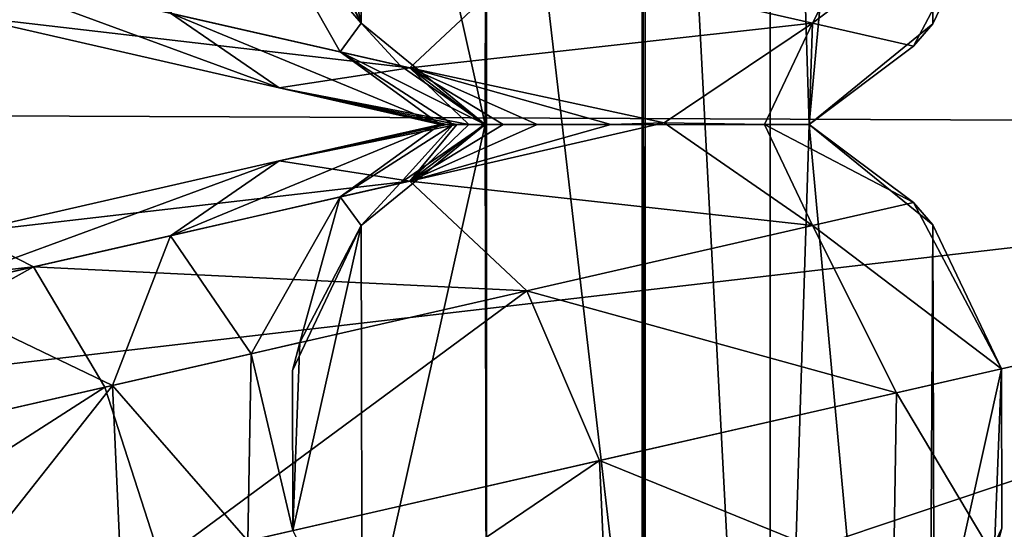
# Model space of a CAD drawing. Header units: millimetres. Extents: x 3 to 496, y 3 to 509.
# Tile 146 of 256: x 238.04 to 243.47, y 253.38 to 256.18. Entities that reach past the tile are written whole.
import ezdxf

# ---------------------------------------------------------------- set-up
doc = ezdxf.new("R2010")
doc.units = ezdxf.units.MM
doc.header["$LTSCALE"] = 25.4
doc.layers.get('0').update_dxf_attribs({"true_color": 0xff5454})

# ---------------------------------------------------------------- blocks, each defined once
blk = doc.blocks.new('FORM-M-9673.STL#1')
at = {"color": 0}
mesh = blk.add_polyface(dxfattribs=at)
corners = [(249.3426, 255.6085, 2.1311), (246.4547, 284.3975, 4.5431), (243.0803, 283.5795, 4.5183)]
mesh.append_faces([[corners[k] for k in face] for face in [(0, 1, 2)]], dxfattribs={"color": 0})
mesh = blk.add_polyface(dxfattribs=at)
corners = [(249.3426, 255.6085, 2.1311), (243.0803, 283.5795, 4.5183), (239.715, 282.8254, 4.4765)]
mesh.append_faces([[corners[k] for k in face] for face in [(0, 1, 2)]], dxfattribs={"color": 0})
mesh = blk.add_polyface(dxfattribs=at)
corners = [(249.3426, 255.6085, 2.1311), (239.715, 282.8254, 4.4765), (236.9986, 281.241, 4.4014)]
mesh.append_faces([[corners[k] for k in face] for face in [(0, 1, 2)]], dxfattribs={"color": 0})
mesh = blk.add_polyface(dxfattribs=at)
corners = [(249.3426, 255.6085, 2.1311), (236.9986, 281.241, 4.4014), (234.2496, 280.2934, 4.5431)]
mesh.append_faces([[corners[k] for k in face] for face in [(0, 1, 2)]], dxfattribs={"color": 0})
mesh = blk.add_polyface(dxfattribs=at)
corners = [(249.3426, 255.6085, 2.1311), (234.2496, 280.2934, 4.5431), (231.5643, 278.0924, 4.5183)]
mesh.append_faces([[corners[k] for k in face] for face in [(0, 1, 2)]], dxfattribs={"color": 0})
mesh = blk.add_polyface(dxfattribs=at)
corners = [(249.3426, 255.6085, 2.1311), (231.5643, 278.0924, 4.5183), (228.8594, 275.9528, 4.4765)]
mesh.append_faces([[corners[k] for k in face] for face in [(0, 1, 2)]], dxfattribs={"color": 0})
mesh = blk.add_polyface(dxfattribs=at)
corners = [(249.3426, 255.6085, 2.1311), (228.8594, 275.9528, 4.4765), (225.953, 274.261, 4.605)]
mesh.append_faces([[corners[k] for k in face] for face in [(0, 1, 2)]], dxfattribs={"color": 0})
mesh = blk.add_polyface(dxfattribs=at)
corners = [(249.3426, 255.6085, 2.1311), (225.953, 274.261, 4.605), (225.0339, 271.3002, 4.5431)]
mesh.append_faces([[corners[k] for k in face] for face in [(0, 1, 2)]], dxfattribs={"color": 0})
mesh = blk.add_polyface(dxfattribs=at)
corners = [(249.3426, 255.6085, 2.1311), (225.0339, 271.3002, 4.5431), (223.5694, 268.1521, 4.5183)]
mesh.append_faces([[corners[k] for k in face] for face in [(0, 1, 2)]], dxfattribs={"color": 0})
mesh = blk.add_polyface(dxfattribs=at)
corners = [(249.3426, 255.6085, 2.1311), (223.5694, 268.1521, 4.5183), (222.0608, 265.0508, 4.4765)]
mesh.append_faces([[corners[k] for k in face] for face in [(0, 1, 2)]], dxfattribs={"color": 0})
mesh = blk.add_polyface(dxfattribs=at)
corners = [(243.4488, 256.9537, 20.7302), (243.0791, 258.6248, 20.7302), (243.0709, 256.1621, 20.7302), (243.4517, 257.8308, 20.7302), (255.2364, 256.9537, 20.7302), (255.6061, 258.6248, 20.7302), (255.2334, 257.8308, 20.7302), (255.6143, 256.1621, 20.7302), (241.4724, 259.3986, 20.7302), (241.1046, 261.0783, 20.7302), (241.0988, 260.1969, 20.7302), (241.4888, 261.8716, 20.7302), (241.4888, 249.3453, 20.7302), (242.1768, 248.7942, 20.7302), (242.1768, 262.4227, 20.7302), (242.3906, 255.6085, 20.7302), (243.0348, 248.5924, 20.7302), (243.0709, 255.0548, 20.7302), (243.0791, 252.5921, 20.7302), (243.8963, 248.779, 20.7302), (243.9322, 252.3884, 20.7302), (243.906, 247.8976, 20.7302), (244.2937, 247.106, 20.7302), (244.6162, 251.8393, 20.7302), (244.9841, 246.5579, 20.7302), (244.9994, 251.0503, 20.7302), (245.0081, 250.1732, 20.7302), (245.843, 246.3599, 20.7302), (245.8651, 250.3598, 20.7302), (246.7036, 246.5503, 20.7302), (246.7196, 250.1618, 20.7302), (247.3988, 247.0922, 20.7302), (247.4072, 249.6172, 20.7302), (247.79, 246.3024, 20.7302), (247.7956, 248.8308, 20.7302), (248.4828, 245.7574, 20.7302), (248.4868, 249.3708, 20.7302), (249.3426, 245.5631, 20.7302), (249.3426, 249.5631, 20.7302), (250.2024, 245.7574, 20.7302), (250.1984, 249.3708, 20.7302), (250.8896, 248.8308, 20.7302), (250.8952, 246.3024, 20.7302), (251.278, 249.6172, 20.7302), (251.2864, 247.0922, 20.7302), (251.9656, 250.1618, 20.7302), (251.9816, 246.5503, 20.7302), (252.8201, 250.3598, 20.7302), (252.8422, 246.3599, 20.7302), (253.6771, 250.1732, 20.7302), (253.7011, 246.5579, 20.7302), (253.6858, 251.0503, 20.7302), (254.069, 251.8393, 20.7302), (254.3914, 247.106, 20.7302), (254.753, 252.3884, 20.7302), (254.7792, 247.8976, 20.7302), (254.7889, 248.779, 20.7302), (255.6061, 252.5921, 20.7302), (255.6504, 248.5924, 20.7302), (255.6143, 255.0548, 20.7302), (256.2946, 255.6085, 20.7302), (256.5084, 248.7942, 20.7302), (255.2364, 254.2633, 20.7302), (255.2334, 253.3861, 20.7302), (243.4488, 254.2633, 20.7302), (243.4517, 253.3861, 20.7302), (239.5491, 253.3732, 20.7302), (239.9243, 255.0513, 20.7302), (239.5472, 254.2546, 20.7302), (239.9298, 252.5782, 20.7302), (240.6073, 255.6085, 20.7302), (240.6153, 252.024, 20.7302), (241.1046, 250.1386, 20.7302), (241.4724, 251.8184, 20.7302), (241.0988, 251.0201, 20.7302), (239.9243, 256.1656, 20.7302), (239.5491, 257.8438, 20.7302), (239.5472, 256.9623, 20.7302), (239.9298, 258.6388, 20.7302), (240.6153, 259.1929, 20.7302), (243.0348, 262.6246, 20.7302), (243.8963, 262.438, 20.7302), (243.9322, 258.8285, 20.7302), (243.906, 263.3193, 20.7302), (244.2937, 264.111, 20.7302), (244.6162, 259.3777, 20.7302), (244.9841, 264.659, 20.7302), (244.9994, 260.1667, 20.7302), (245.0081, 261.0438, 20.7302), (245.843, 264.8571, 20.7302), (245.8651, 260.8571, 20.7302), (246.7036, 264.6666, 20.7302), (246.7196, 261.0551, 20.7302), (247.3988, 264.1247, 20.7302), (247.4072, 261.5997, 20.7302), (247.79, 264.9146, 20.7302), (247.7956, 262.3862, 20.7302), (248.4828, 265.4596, 20.7302), (248.4868, 261.8461, 20.7302), (249.3426, 265.6538, 20.7302), (249.3426, 261.6538, 20.7302), (250.1984, 261.8461, 20.7302), (250.2024, 265.4596, 20.7302), (250.8896, 262.3862, 20.7302), (250.8952, 264.9146, 20.7302), (251.278, 261.5997, 20.7302), (251.2864, 264.1247, 20.7302), (251.9656, 261.0551, 20.7302), (251.9816, 264.6666, 20.7302), (252.8201, 260.8571, 20.7302), (252.8422, 264.8571, 20.7302), (253.6771, 261.0438, 20.7302), (253.7011, 264.659, 20.7302), (253.6858, 260.1667, 20.7302), (254.069, 259.3777, 20.7302), (254.3914, 264.111, 20.7302), (254.753, 258.8285, 20.7302), (254.7792, 263.3193, 20.7302), (254.7889, 262.438, 20.7302), (255.6504, 262.6246, 20.7302), (256.5084, 262.4227, 20.7302), (257.1964, 249.3453, 20.7302), (257.1964, 261.8716, 20.7302), (257.2128, 251.8184, 20.7302), (257.5805, 250.1386, 20.7302), (257.5864, 251.0201, 20.7302), (258.0699, 252.024, 20.7302), (257.2128, 259.3986, 20.7302), (258.0699, 259.1929, 20.7302), (258.0778, 255.6085, 20.7302), (258.7554, 252.5782, 20.7302), (258.7609, 255.0513, 20.7302), (259.1361, 253.3732, 20.7302), (259.138, 254.2546, 20.7302), (258.7554, 258.6388, 20.7302), (258.7609, 256.1656, 20.7302), (259.1361, 257.8438, 20.7302), (259.138, 256.9623, 20.7302), (257.5805, 261.0783, 20.7302), (257.5864, 260.1969, 20.7302)]
mesh.append_faces([[corners[k] for k in face] for face in [(1, 0, 3), (4, 5, 6), (8, 9, 10), (57, 62, 63), (64, 18, 65), (66, 67, 68), (72, 73, 74), (75, 76, 77), (123, 124, 125), (131, 132, 133), (136, 135, 137), (138, 127, 139)]], dxfattribs={"vtx0": -1, "color": 0})
mesh.append_faces([[corners[k] for k in face] for face in [(0, 1, 2), (9, 8, 11), (11, 13, 14), (15, 16, 17), (18, 19, 20), (20, 22, 23), (23, 24, 25), (25, 24, 26), (26, 27, 28), (28, 29, 30), (30, 31, 32), (32, 33, 34), (34, 35, 36), (36, 37, 38), (38, 39, 40), (40, 39, 41), (41, 42, 43), (43, 44, 45), (45, 46, 47), (47, 48, 49), (49, 50, 51), (51, 50, 52), (52, 53, 54), (54, 56, 57), (59, 58, 60), (62, 57, 59), (67, 69, 70), (76, 75, 78), (78, 70, 79), (79, 73, 8), (80, 1, 81), (81, 82, 83), (83, 82, 84), (84, 85, 86), (86, 88, 89), (89, 90, 91), (91, 92, 93), (93, 94, 95), (95, 96, 97), (97, 98, 99), (99, 101, 102), (102, 103, 104), (104, 105, 106), (106, 107, 108), (108, 109, 110), (110, 111, 112), (112, 114, 115), (115, 116, 117), (117, 116, 118), (118, 5, 119), (119, 60, 120), (120, 121, 122), (126, 127, 123), (127, 126, 128), (129, 130, 131), (134, 135, 136), (122, 127, 138)]], dxfattribs={"vtx0": -1, "vtx1": -1, "color": 0})
mesh.append_faces([[corners[k] for k in face] for face in [(11, 8, 12), (14, 13, 15), (17, 16, 18), (57, 58, 59), (73, 12, 8), (79, 70, 71), (80, 2, 1), (119, 5, 7), (120, 60, 61), (122, 121, 123), (128, 126, 129), (127, 122, 123)]], dxfattribs={"vtx0": -1, "vtx1": -1, "vtx2": -1, "color": 0})
mesh.append_faces([[corners[k] for k in face] for face in [(5, 4, 7), (11, 12, 13), (15, 13, 16), (18, 16, 19), (20, 19, 21), (20, 21, 22), (23, 22, 24), (26, 24, 27), (28, 27, 29), (30, 29, 31), (32, 31, 33), (34, 33, 35), (36, 35, 37), (38, 37, 39), (41, 39, 42), (43, 42, 44), (45, 44, 46), (47, 46, 48), (49, 48, 50), (52, 50, 53), (54, 53, 55), (54, 55, 56), (57, 56, 58), (60, 58, 61), (18, 64, 17), (67, 66, 69), (70, 69, 71), (73, 72, 12), (78, 75, 70), (79, 71, 73), (15, 80, 14), (80, 15, 2), (81, 1, 82), (84, 82, 85), (86, 85, 87), (86, 87, 88), (89, 88, 90), (91, 90, 92), (93, 92, 94), (95, 94, 96), (97, 96, 98), (99, 98, 100), (99, 100, 101), (102, 101, 103), (104, 103, 105), (106, 105, 107), (108, 107, 109), (110, 109, 111), (112, 111, 113), (112, 113, 114), (115, 114, 116), (118, 116, 5), (119, 7, 60), (120, 61, 121), (123, 121, 124), (129, 126, 130), (131, 130, 132), (129, 134, 128), (134, 129, 135)]], dxfattribs={"vtx0": -1, "vtx2": -1, "color": 0})
mesh = blk.add_polyface(dxfattribs=at)
corners = [(249.3426, 255.6085, 2.1311), (222.0608, 265.0508, 4.4765), (220.1763, 262.2655, 4.605)]
mesh.append_faces([[corners[k] for k in face] for face in [(0, 1, 2)]], dxfattribs={"color": 0})
mesh = blk.add_polyface(dxfattribs=at)
corners = [(249.3426, 255.6085, 2.1311), (220.1763, 262.2655, 4.605), (220.6328, 259.1991, 4.5431)]
mesh.append_faces([[corners[k] for k in face] for face in [(0, 1, 2)]], dxfattribs={"color": 0})
mesh = blk.add_polyface(dxfattribs=at)
corners = [(249.3426, 255.6085, 2.1311), (220.6328, 259.1991, 4.5431), (220.6793, 255.7273, 4.5183)]
mesh.append_faces([[corners[k] for k in face] for face in [(0, 1, 2)]], dxfattribs={"color": 0})
mesh = blk.add_polyface(dxfattribs=at)
corners = [(240.8374, 256.524, 5.7682), (242.8713, 257.0855, 7.912), (242.4097, 256.1652, 8.0199), (241.2364, 257.4586, 5.5708)]
mesh.append_faces([[corners[k] for k in face] for face in [(0, 1, 2), (1, 0, 3)]], dxfattribs={"vtx0": -1, "color": 0})
mesh = blk.add_polyface(dxfattribs=at)
corners = [(242.4097, 256.1652, 8.0199), (243.4488, 256.9537, 10.7302), (242.9651, 256.0384, 10.7302), (242.8713, 257.0855, 7.912)]
mesh.append_faces([[corners[k] for k in face] for face in [(0, 1, 2), (1, 0, 3)]], dxfattribs={"vtx0": -1, "color": 0})
mesh = blk.add_polyface(dxfattribs=at)
corners = [(240.8374, 256.524, 5.7682), (238.1217, 256.393, 5.0495), (238.5144, 257.0542, 4.3565), (240.1922, 255.9204, 6.3078)]
mesh.append_faces([[corners[k] for k in face] for face in [(0, 1, 2), (1, 0, 3)]], dxfattribs={"vtx0": -1, "color": 0})
mesh = blk.add_polyface(dxfattribs=at)
corners = [(239.3182, 256.8708, 9.4145), (238.8744, 256.2212, 7.782), (239.8086, 256.0079, 9.1198), (238.555, 257.045, 8.3215)]
mesh.append_faces([[corners[k] for k in face] for face in [(0, 1, 2), (1, 0, 3)]], dxfattribs={"vtx0": -1, "color": 0})
mesh = blk.add_polyface(dxfattribs=at)
corners = [(239.5472, 256.9623, 20.7302), (239.9243, 256.1656, 10.7302), (239.9243, 256.1656, 20.7302)]
mesh.append_faces([[corners[k] for k in face] for face in [(0, 1, 2)]], dxfattribs={"color": 0})
mesh = blk.add_polyface(dxfattribs=at)
corners = [(239.5472, 256.9623, 20.7302), (239.5878, 256.8092, 10.7302), (239.9243, 256.1656, 10.7302)]
mesh.append_faces([[corners[k] for k in face] for face in [(0, 1, 2)]], dxfattribs={"color": 0})
mesh = blk.add_polyface(dxfattribs=at)
corners = [(243.4488, 256.9537, 10.7302), (243.0709, 256.1621, 20.7302), (242.9651, 256.0384, 10.7302)]
mesh.append_faces([[corners[k] for k in face] for face in [(0, 1, 2)]], dxfattribs={"color": 0})
mesh = blk.add_polyface(dxfattribs=at)
corners = [(243.4488, 256.9537, 20.7302), (243.0709, 256.1621, 20.7302), (243.4488, 256.9537, 10.7302)]
mesh.append_faces([[corners[k] for k in face] for face in [(0, 1, 2)]], dxfattribs={"color": 0})
mesh = blk.add_polyface(dxfattribs=at)
corners = [(239.3182, 256.8708, 9.4145), (239.8086, 256.0079, 9.1198), (239.9243, 256.1656, 10.7302)]
mesh.append_faces([[corners[k] for k in face] for face in [(0, 1, 2)]], dxfattribs={"color": 0})
mesh = blk.add_polyface(dxfattribs=at)
corners = [(239.3182, 256.8708, 9.4145), (239.9243, 256.1656, 10.7302), (239.5878, 256.8092, 10.7302)]
mesh.append_faces([[corners[k] for k in face] for face in [(0, 1, 2)]], dxfattribs={"color": 0})
mesh = blk.add_polyface(dxfattribs=at)
corners = [(239.4736, 255.8096, 7.0449), (237.4941, 256.5362, 6.9431), (237.7483, 256.2033, 5.9963), (238.8744, 256.2212, 7.782)]
mesh.append_faces([[corners[k] for k in face] for face in [(0, 1, 2), (1, 0, 3)]], dxfattribs={"vtx0": -1, "color": 0})
mesh = blk.add_polyface(dxfattribs=at)
corners = [(242.4097, 256.1652, 8.0199), (240.1922, 255.9204, 6.3078), (240.8374, 256.524, 5.7682)]
mesh.append_faces([[corners[k] for k in face] for face in [(0, 1, 2)]], dxfattribs={"color": 0})
mesh = blk.add_polyface(dxfattribs=at)
corners = [(240.1922, 255.9204, 6.3078), (237.7483, 256.2033, 5.9963), (238.1217, 256.393, 5.0495), (239.4736, 255.8096, 7.0449)]
mesh.append_faces([[corners[k] for k in face] for face in [(0, 1, 2), (1, 0, 3)]], dxfattribs={"vtx0": -1, "color": 0})
mesh = blk.add_polyface(dxfattribs=at)
corners = [(239.8086, 256.0079, 9.1198), (238.8744, 256.2212, 7.782), (240.3599, 255.6085, 8.2941)]
mesh.append_faces([[corners[k] for k in face] for face in [(0, 1, 2)]], dxfattribs={"color": 0})
mesh = blk.add_polyface(dxfattribs=at)
corners = [(240.3599, 255.6085, 8.2941), (238.8744, 256.2212, 7.782), (239.4736, 255.8096, 7.0449)]
mesh.append_faces([[corners[k] for k in face] for face in [(0, 1, 2)]], dxfattribs={"color": 0})
mesh = blk.add_polyface(dxfattribs=at)
corners = [(239.9243, 256.1656, 10.7302), (239.8086, 256.0079, 9.1198), (240.1386, 255.9326, 10.7302)]
mesh.append_faces([[corners[k] for k in face] for face in [(0, 1, 2)]], dxfattribs={"color": 0})
mesh = blk.add_polyface(dxfattribs=at)
corners = [(239.9243, 256.1656, 20.7302), (240.1386, 255.9326, 10.7302), (240.6073, 255.6085, 20.7302)]
mesh.append_faces([[corners[k] for k in face] for face in [(0, 1, 2)]], dxfattribs={"color": 0})
mesh = blk.add_polyface(dxfattribs=at)
corners = [(239.9243, 256.1656, 10.7302), (240.1386, 255.9326, 10.7302), (239.9243, 256.1656, 20.7302)]
mesh.append_faces([[corners[k] for k in face] for face in [(0, 1, 2)]], dxfattribs={"color": 0})
mesh = blk.add_polyface(dxfattribs=at)
corners = [(241.5935, 255.6164, 8.3146), (240.1922, 255.9204, 6.3078), (242.4097, 256.1652, 8.0199)]
mesh.append_faces([[corners[k] for k in face] for face in [(0, 1, 2)]], dxfattribs={"color": 0})
mesh = blk.add_polyface(dxfattribs=at)
corners = [(242.1451, 255.6085, 9.2903), (241.5935, 255.6164, 8.3146), (242.4097, 256.1652, 8.0199)]
mesh.append_faces([[corners[k] for k in face] for face in [(0, 1, 2)]], dxfattribs={"color": 0})
mesh = blk.add_polyface(dxfattribs=at)
corners = [(242.4097, 256.1652, 8.0199), (242.3906, 255.6085, 10.7302), (242.1451, 255.6085, 9.2903)]
mesh.append_faces([[corners[k] for k in face] for face in [(0, 1, 2)]], dxfattribs={"color": 0})
mesh = blk.add_polyface(dxfattribs=at)
corners = [(242.3906, 255.6085, 10.7302), (242.4097, 256.1652, 8.0199), (242.9651, 256.0384, 10.7302)]
mesh.append_faces([[corners[k] for k in face] for face in [(0, 1, 2)]], dxfattribs={"color": 0})
mesh = blk.add_polyface(dxfattribs=at)
corners = [(242.3906, 255.6085, 20.7302), (242.9651, 256.0384, 10.7302), (243.0709, 256.1621, 20.7302)]
mesh.append_faces([[corners[k] for k in face] for face in [(0, 1, 2)]], dxfattribs={"color": 0})
mesh = blk.add_polyface(dxfattribs=at)
corners = [(239.8086, 256.0079, 9.1198), (240.3599, 255.6085, 8.2941), (240.4309, 255.6085, 8.8634)]
mesh.append_faces([[corners[k] for k in face] for face in [(0, 1, 2)]], dxfattribs={"color": 0})
mesh = blk.add_polyface(dxfattribs=at)
corners = [(240.6073, 255.6085, 10.7302), (239.8086, 256.0079, 9.1198), (240.4309, 255.6085, 8.8634)]
mesh.append_faces([[corners[k] for k in face] for face in [(0, 1, 2)]], dxfattribs={"color": 0})
mesh = blk.add_polyface(dxfattribs=at)
corners = [(240.1386, 255.9326, 10.7302), (239.8086, 256.0079, 9.1198), (240.6073, 255.6085, 10.7302)]
mesh.append_faces([[corners[k] for k in face] for face in [(0, 1, 2)]], dxfattribs={"color": 0})
mesh = blk.add_polyface(dxfattribs=at)
corners = [(242.3906, 255.6085, 20.7302), (242.3906, 255.6085, 10.7302), (242.9651, 256.0384, 10.7302)]
mesh.append_faces([[corners[k] for k in face] for face in [(0, 1, 2)]], dxfattribs={"color": 0})
mesh = blk.add_polyface(dxfattribs=at)
corners = [(240.518, 255.6085, 7.6957), (239.4736, 255.8096, 7.0449), (240.1922, 255.9204, 6.3078)]
mesh.append_faces([[corners[k] for k in face] for face in [(0, 1, 2)]], dxfattribs={"color": 0})
mesh = blk.add_polyface(dxfattribs=at)
corners = [(240.6073, 255.6085, 20.7302), (240.1386, 255.9326, 10.7302), (240.6073, 255.6085, 10.7302)]
mesh.append_faces([[corners[k] for k in face] for face in [(0, 1, 2)]], dxfattribs={"color": 0})
mesh = blk.add_polyface(dxfattribs=at)
corners = [(241.2997, 255.6085, 7.9659), (240.8931, 255.6085, 7.7021), (240.1922, 255.9204, 6.3078)]
mesh.append_faces([[corners[k] for k in face] for face in [(0, 1, 2)]], dxfattribs={"color": 0})
mesh = blk.add_polyface(dxfattribs=at)
corners = [(240.8931, 255.6085, 7.7021), (240.7057, 255.6085, 7.656), (240.1922, 255.9204, 6.3078)]
mesh.append_faces([[corners[k] for k in face] for face in [(0, 1, 2)]], dxfattribs={"color": 0})
mesh = blk.add_polyface(dxfattribs=at)
corners = [(240.6011, 255.6085, 7.6627), (240.1922, 255.9204, 6.3078), (240.7057, 255.6085, 7.656)]
mesh.append_faces([[corners[k] for k in face] for face in [(0, 1, 2)]], dxfattribs={"color": 0})
mesh = blk.add_polyface(dxfattribs=at)
corners = [(240.518, 255.6085, 7.6957), (240.1922, 255.9204, 6.3078), (240.6011, 255.6085, 7.6627)]
mesh.append_faces([[corners[k] for k in face] for face in [(0, 1, 2)]], dxfattribs={"color": 0})
mesh = blk.add_polyface(dxfattribs=at)
corners = [(240.1922, 255.9204, 6.3078), (241.5935, 255.6164, 8.3146), (241.2997, 255.6085, 7.9659)]
mesh.append_faces([[corners[k] for k in face] for face in [(0, 1, 2)]], dxfattribs={"color": 0})
mesh = blk.add_polyface(dxfattribs=at)
corners = [(240.451, 255.6085, 7.7553), (239.4736, 255.8096, 7.0449), (240.518, 255.6085, 7.6957)]
mesh.append_faces([[corners[k] for k in face] for face in [(0, 1, 2)]], dxfattribs={"color": 0})
mesh = blk.add_polyface(dxfattribs=at)
corners = [(240.3599, 255.6085, 8.2941), (239.4736, 255.8096, 7.0449), (240.3964, 255.6085, 7.8546)]
mesh.append_faces([[corners[k] for k in face] for face in [(0, 1, 2)]], dxfattribs={"color": 0})
mesh = blk.add_polyface(dxfattribs=at)
corners = [(240.3964, 255.6085, 7.8546), (239.4736, 255.8096, 7.0449), (240.451, 255.6085, 7.7553)]
mesh.append_faces([[corners[k] for k in face] for face in [(0, 1, 2)]], dxfattribs={"color": 0})
mesh = blk.add_polyface(dxfattribs=at)
corners = [(249.3426, 255.6085, 2.1311), (220.6793, 255.7273, 4.5183), (220.6657, 252.2786, 4.4765)]
mesh.append_faces([[corners[k] for k in face] for face in [(0, 1, 2)]], dxfattribs={"color": 0})
mesh = blk.add_polyface(dxfattribs=at)
corners = [(249.3426, 255.6085, 2.1311), (220.6657, 252.2786, 4.4765), (220.1763, 248.9514, 4.605)]
mesh.append_faces([[corners[k] for k in face] for face in [(0, 1, 2)]], dxfattribs={"color": 0})
mesh = blk.add_polyface(dxfattribs=at)
corners = [(249.3426, 255.6085, 2.1311), (220.1763, 248.9514, 4.605), (221.918, 246.3868, 4.5431)]
mesh.append_faces([[corners[k] for k in face] for face in [(0, 1, 2)]], dxfattribs={"color": 0})
mesh = blk.add_polyface(dxfattribs=at)
corners = [(249.3426, 255.6085, 2.1311), (221.918, 246.3868, 4.5431), (223.4663, 243.279, 4.5183)]
mesh.append_faces([[corners[k] for k in face] for face in [(0, 1, 2)]], dxfattribs={"color": 0})
mesh = blk.add_polyface(dxfattribs=at)
corners = [(249.3426, 255.6085, 2.1311), (223.4663, 243.279, 4.5183), (224.9504, 240.1659, 4.4765)]
mesh.append_faces([[corners[k] for k in face] for face in [(0, 1, 2)]], dxfattribs={"color": 0})
mesh = blk.add_polyface(dxfattribs=at)
corners = [(249.3426, 255.6085, 2.1311), (224.9504, 240.1659, 4.4765), (225.953, 236.9559, 4.605)]
mesh.append_faces([[corners[k] for k in face] for face in [(0, 1, 2)]], dxfattribs={"color": 0})
mesh = blk.add_polyface(dxfattribs=at)
corners = [(249.3426, 255.6085, 2.1311), (225.953, 236.9559, 4.605), (228.6351, 235.401, 4.5431)]
mesh.append_faces([[corners[k] for k in face] for face in [(0, 1, 2)]], dxfattribs={"color": 0})
mesh = blk.add_polyface(dxfattribs=at)
corners = [(249.3426, 255.6085, 2.1311), (228.6351, 235.401, 4.5431), (231.3784, 233.2727, 4.5183)]
mesh.append_faces([[corners[k] for k in face] for face in [(0, 1, 2)]], dxfattribs={"color": 0})
mesh = blk.add_polyface(dxfattribs=at)
corners = [(249.3426, 255.6085, 2.1311), (231.3784, 233.2727, 4.5183), (234.0662, 231.1118, 4.4765)]
mesh.append_faces([[corners[k] for k in face] for face in [(0, 1, 2)]], dxfattribs={"color": 0})
mesh = blk.add_polyface(dxfattribs=at)
corners = [(249.3426, 255.6085, 2.1311), (234.0662, 231.1118, 4.4765), (236.3624, 228.6547, 4.605)]
mesh.append_faces([[corners[k] for k in face] for face in [(0, 1, 2)]], dxfattribs={"color": 0})
mesh = blk.add_polyface(dxfattribs=at)
corners = [(249.3426, 255.6085, 2.1311), (236.3624, 228.6547, 4.605), (239.4534, 228.4175, 4.5431)]
mesh.append_faces([[corners[k] for k in face] for face in [(0, 1, 2)]], dxfattribs={"color": 0})
mesh = blk.add_polyface(dxfattribs=at)
corners = [(240.3599, 255.6085, 8.2941), (239.4736, 255.4074, 7.0449), (238.8744, 254.9958, 7.782)]
mesh.append_faces([[corners[k] for k in face] for face in [(0, 1, 2)]], dxfattribs={"color": 0})
mesh = blk.add_polyface(dxfattribs=at)
corners = [(239.8086, 255.209, 9.1198), (240.3599, 255.6085, 8.2941), (238.8744, 254.9958, 7.782)]
mesh.append_faces([[corners[k] for k in face] for face in [(0, 1, 2)]], dxfattribs={"color": 0})
mesh = blk.add_polyface(dxfattribs=at)
corners = [(249.3426, 255.6085, 2.1311), (239.4534, 228.4175, 4.5431), (242.8485, 227.6903, 4.5183)]
mesh.append_faces([[corners[k] for k in face] for face in [(0, 1, 2)]], dxfattribs={"color": 0})
mesh = blk.add_polyface(dxfattribs=at)
corners = [(240.451, 255.6085, 7.7553), (240.1922, 255.2965, 6.3078), (239.4736, 255.4074, 7.0449)]
mesh.append_faces([[corners[k] for k in face] for face in [(0, 1, 2)]], dxfattribs={"color": 0})
mesh = blk.add_polyface(dxfattribs=at)
corners = [(240.3964, 255.6085, 7.8546), (240.451, 255.6085, 7.7553), (239.4736, 255.4074, 7.0449)]
mesh.append_faces([[corners[k] for k in face] for face in [(0, 1, 2)]], dxfattribs={"color": 0})
mesh = blk.add_polyface(dxfattribs=at)
corners = [(240.3599, 255.6085, 8.2941), (240.3964, 255.6085, 7.8546), (239.4736, 255.4074, 7.0449)]
mesh.append_faces([[corners[k] for k in face] for face in [(0, 1, 2)]], dxfattribs={"color": 0})
mesh = blk.add_polyface(dxfattribs=at)
corners = [(240.1386, 255.2843, 10.7302), (240.4309, 255.6085, 8.8634), (239.8086, 255.209, 9.1198)]
mesh.append_faces([[corners[k] for k in face] for face in [(0, 1, 2)]], dxfattribs={"color": 0})
mesh = blk.add_polyface(dxfattribs=at)
corners = [(239.8086, 255.209, 9.1198), (240.4309, 255.6085, 8.8634), (240.3599, 255.6085, 8.2941)]
mesh.append_faces([[corners[k] for k in face] for face in [(0, 1, 2)]], dxfattribs={"color": 0})
mesh = blk.add_polyface(dxfattribs=at)
corners = [(240.6073, 255.6085, 20.7302), (240.1386, 255.2843, 10.7302), (239.9243, 255.0513, 20.7302)]
mesh.append_faces([[corners[k] for k in face] for face in [(0, 1, 2)]], dxfattribs={"color": 0})
mesh = blk.add_polyface(dxfattribs=at)
corners = [(240.6073, 255.6085, 10.7302), (240.4309, 255.6085, 8.8634), (240.1386, 255.2843, 10.7302)]
mesh.append_faces([[corners[k] for k in face] for face in [(0, 1, 2)]], dxfattribs={"color": 0})
mesh = blk.add_polyface(dxfattribs=at)
corners = [(240.6073, 255.6085, 20.7302), (240.6073, 255.6085, 10.7302), (240.1386, 255.2843, 10.7302)]
mesh.append_faces([[corners[k] for k in face] for face in [(0, 1, 2)]], dxfattribs={"color": 0})
mesh = blk.add_polyface(dxfattribs=at)
corners = [(240.1922, 255.2965, 6.3078), (242.4097, 255.0518, 8.0199), (240.8374, 254.6929, 5.7682), (241.5935, 255.6164, 8.3146)]
mesh.append_faces([[corners[k] for k in face] for face in [(0, 1, 2), (1, 0, 3)]], dxfattribs={"vtx0": -1, "color": 0})
mesh = blk.add_polyface(dxfattribs=at)
corners = [(241.5935, 255.6164, 8.3146), (240.1922, 255.2965, 6.3078), (241.2997, 255.6085, 7.9659)]
mesh.append_faces([[corners[k] for k in face] for face in [(0, 1, 2)]], dxfattribs={"color": 0})
mesh = blk.add_polyface(dxfattribs=at)
corners = [(240.451, 255.6085, 7.7553), (240.518, 255.6085, 7.6957), (240.1922, 255.2965, 6.3078)]
mesh.append_faces([[corners[k] for k in face] for face in [(0, 1, 2)]], dxfattribs={"color": 0})
mesh = blk.add_polyface(dxfattribs=at)
corners = [(240.518, 255.6085, 7.6957), (240.6011, 255.6085, 7.6627), (240.1922, 255.2965, 6.3078)]
mesh.append_faces([[corners[k] for k in face] for face in [(0, 1, 2)]], dxfattribs={"color": 0})
mesh = blk.add_polyface(dxfattribs=at)
corners = [(240.6011, 255.6085, 7.6627), (240.7057, 255.6085, 7.656), (240.1922, 255.2965, 6.3078)]
mesh.append_faces([[corners[k] for k in face] for face in [(0, 1, 2)]], dxfattribs={"color": 0})
mesh = blk.add_polyface(dxfattribs=at)
corners = [(240.8931, 255.6085, 7.7021), (240.1922, 255.2965, 6.3078), (240.7057, 255.6085, 7.656)]
mesh.append_faces([[corners[k] for k in face] for face in [(0, 1, 2)]], dxfattribs={"color": 0})
mesh = blk.add_polyface(dxfattribs=at)
corners = [(241.2997, 255.6085, 7.9659), (240.1922, 255.2965, 6.3078), (240.8931, 255.6085, 7.7021)]
mesh.append_faces([[corners[k] for k in face] for face in [(0, 1, 2)]], dxfattribs={"color": 0})
mesh = blk.add_polyface(dxfattribs=at)
corners = [(242.1451, 255.6085, 9.2903), (241.5935, 255.6164, 8.3146), (241.2997, 255.6085, 7.9659)]
mesh.append_faces([[corners[k] for k in face] for face in [(0, 1, 2)]], dxfattribs={"color": 0})
mesh = blk.add_polyface(dxfattribs=at)
corners = [(242.1451, 255.6085, 9.2903), (242.4097, 255.0518, 8.0199), (241.5935, 255.6164, 8.3146)]
mesh.append_faces([[corners[k] for k in face] for face in [(0, 1, 2)]], dxfattribs={"color": 0})
mesh = blk.add_polyface(dxfattribs=at)
corners = [(242.9651, 255.1786, 10.7302), (242.1451, 255.6085, 9.2903), (242.3906, 255.6085, 10.7302)]
mesh.append_faces([[corners[k] for k in face] for face in [(0, 1, 2)]], dxfattribs={"color": 0})
mesh = blk.add_polyface(dxfattribs=at)
corners = [(242.9651, 255.1786, 10.7302), (242.4097, 255.0518, 8.0199), (242.1451, 255.6085, 9.2903)]
mesh.append_faces([[corners[k] for k in face] for face in [(0, 1, 2)]], dxfattribs={"color": 0})
mesh = blk.add_polyface(dxfattribs=at)
corners = [(243.0709, 255.0548, 20.7302), (242.3906, 255.6085, 10.7302), (242.3906, 255.6085, 20.7302)]
mesh.append_faces([[corners[k] for k in face] for face in [(0, 1, 2)]], dxfattribs={"color": 0})
mesh = blk.add_polyface(dxfattribs=at)
corners = [(243.0709, 255.0548, 20.7302), (242.9651, 255.1786, 10.7302), (242.3906, 255.6085, 10.7302)]
mesh.append_faces([[corners[k] for k in face] for face in [(0, 1, 2)]], dxfattribs={"color": 0})
mesh = blk.add_polyface(dxfattribs=at)
corners = [(249.3426, 255.6085, 2.1311), (242.8485, 227.6903, 4.5183), (246.2078, 226.9096, 4.4765)]
mesh.append_faces([[corners[k] for k in face] for face in [(0, 1, 2)]], dxfattribs={"color": 0})
mesh = blk.add_polyface(dxfattribs=at)
corners = [(237.4941, 254.6807, 6.9431), (239.4736, 255.4074, 7.0449), (237.7483, 255.0136, 5.9963), (238.8744, 254.9958, 7.782)]
mesh.append_faces([[corners[k] for k in face] for face in [(0, 1, 2), (1, 0, 3)]], dxfattribs={"vtx0": -1, "color": 0})
mesh = blk.add_polyface(dxfattribs=at)
corners = [(237.7483, 255.0136, 5.9963), (240.1922, 255.2965, 6.3078), (238.1217, 254.824, 5.0495), (239.4736, 255.4074, 7.0449)]
mesh.append_faces([[corners[k] for k in face] for face in [(0, 1, 2), (1, 0, 3)]], dxfattribs={"vtx0": -1, "color": 0})
mesh = blk.add_polyface(dxfattribs=at)
corners = [(238.1217, 254.824, 5.0495), (240.8374, 254.6929, 5.7682), (238.5144, 254.1627, 4.3565), (240.1922, 255.2965, 6.3078)]
mesh.append_faces([[corners[k] for k in face] for face in [(0, 1, 2), (1, 0, 3)]], dxfattribs={"vtx0": -1, "color": 0})
mesh = blk.add_polyface(dxfattribs=at)
corners = [(240.1386, 255.2843, 10.7302), (239.8086, 255.209, 9.1198), (239.9243, 255.0513, 10.7302)]
mesh.append_faces([[corners[k] for k in face] for face in [(0, 1, 2)]], dxfattribs={"color": 0})
mesh = blk.add_polyface(dxfattribs=at)
corners = [(240.1386, 255.2843, 10.7302), (239.9243, 255.0513, 10.7302), (239.9243, 255.0513, 20.7302)]
mesh.append_faces([[corners[k] for k in face] for face in [(0, 1, 2)]], dxfattribs={"color": 0})
mesh = blk.add_polyface(dxfattribs=at)
corners = [(239.3182, 254.3462, 9.4145), (238.8744, 254.9958, 7.782), (238.555, 254.172, 8.3215), (239.8086, 255.209, 9.1198)]
mesh.append_faces([[corners[k] for k in face] for face in [(0, 1, 2), (1, 0, 3)]], dxfattribs={"vtx0": -1, "color": 0})
mesh = blk.add_polyface(dxfattribs=at)
corners = [(239.8086, 255.209, 9.1198), (239.3182, 254.3462, 9.4145), (239.5878, 254.4077, 10.7302)]
mesh.append_faces([[corners[k] for k in face] for face in [(0, 1, 2)]], dxfattribs={"color": 0})
mesh = blk.add_polyface(dxfattribs=at)
corners = [(239.8086, 255.209, 9.1198), (239.5878, 254.4077, 10.7302), (239.9243, 255.0513, 10.7302)]
mesh.append_faces([[corners[k] for k in face] for face in [(0, 1, 2)]], dxfattribs={"color": 0})
mesh = blk.add_polyface(dxfattribs=at)
corners = [(242.4097, 255.0518, 8.0199), (243.4488, 254.2633, 10.7302), (242.8713, 254.1314, 7.912), (242.9651, 255.1786, 10.7302)]
mesh.append_faces([[corners[k] for k in face] for face in [(0, 1, 2), (1, 0, 3)]], dxfattribs={"vtx0": -1, "color": 0})
mesh = blk.add_polyface(dxfattribs=at)
corners = [(242.9651, 255.1786, 10.7302), (243.0709, 255.0548, 20.7302), (243.4488, 254.2633, 20.7302)]
mesh.append_faces([[corners[k] for k in face] for face in [(0, 1, 2)]], dxfattribs={"color": 0})
mesh = blk.add_polyface(dxfattribs=at)
corners = [(242.9651, 255.1786, 10.7302), (243.4488, 254.2633, 20.7302), (243.4488, 254.2633, 10.7302)]
mesh.append_faces([[corners[k] for k in face] for face in [(0, 1, 2)]], dxfattribs={"color": 0})
mesh = blk.add_polyface(dxfattribs=at)
corners = [(239.9243, 255.0513, 20.7302), (239.5878, 254.4077, 10.7302), (239.5472, 254.2546, 20.7302)]
mesh.append_faces([[corners[k] for k in face] for face in [(0, 1, 2)]], dxfattribs={"color": 0})
mesh = blk.add_polyface(dxfattribs=at)
corners = [(239.9243, 255.0513, 10.7302), (239.5878, 254.4077, 10.7302), (239.9243, 255.0513, 20.7302)]
mesh.append_faces([[corners[k] for k in face] for face in [(0, 1, 2)]], dxfattribs={"color": 0})
mesh = blk.add_polyface(dxfattribs=at)
corners = [(240.8374, 254.6929, 5.7682), (242.8713, 254.1314, 7.912), (241.2364, 253.7583, 5.5708), (242.4097, 255.0518, 8.0199)]
mesh.append_faces([[corners[k] for k in face] for face in [(0, 1, 2), (1, 0, 3)]], dxfattribs={"vtx0": -1, "color": 0})
mesh = blk.add_polyface(dxfattribs=at)
corners = [(235.7574, 254.5592, 5.749), (238.1217, 254.824, 5.0495), (235.7327, 254.2787, 4.7528), (237.7483, 255.0136, 5.9963)]
mesh.append_faces([[corners[k] for k in face] for face in [(0, 1, 2), (1, 0, 3)]], dxfattribs={"vtx0": -1, "color": 0})
mesh = blk.add_polyface(dxfattribs=at)
corners = [(238.555, 254.172, 8.3215), (237.4941, 254.6807, 6.9431), (237.4273, 253.9146, 7.6362), (238.8744, 254.9958, 7.782)]
mesh.append_faces([[corners[k] for k in face] for face in [(0, 1, 2), (1, 0, 3)]], dxfattribs={"vtx0": -1, "color": 0})
mesh = blk.add_polyface(dxfattribs=at)
corners = [(238.1217, 254.824, 5.0495), (235.8338, 253.5509, 4.0234), (235.7327, 254.2787, 4.7528), (238.5144, 254.1627, 4.3565)]
mesh.append_faces([[corners[k] for k in face] for face in [(0, 1, 2), (1, 0, 3)]], dxfattribs={"vtx0": -1, "color": 0})
mesh = blk.add_polyface(dxfattribs=at)
corners = [(240.8374, 254.6929, 5.7682), (238.821, 253.207, 4.1028), (238.5144, 254.1627, 4.3565), (241.2364, 253.7583, 5.5708)]
mesh.append_faces([[corners[k] for k in face] for face in [(0, 1, 2), (1, 0, 3)]], dxfattribs={"vtx0": -1, "color": 0})
mesh = blk.add_polyface(dxfattribs=at)
corners = [(239.5491, 253.3732, 10.7302), (239.3182, 254.3462, 9.4145), (239.3016, 253.3167, 9.5224), (239.5878, 254.4077, 10.7302)]
mesh.append_faces([[corners[k] for k in face] for face in [(0, 1, 2), (1, 0, 3)]], dxfattribs={"vtx0": -1, "color": 0})
mesh = blk.add_polyface(dxfattribs=at)
corners = [(239.5878, 254.4077, 10.7302), (239.5491, 253.3732, 10.7302), (239.5472, 254.2546, 20.7302)]
mesh.append_faces([[corners[k] for k in face] for face in [(0, 1, 2)]], dxfattribs={"color": 0})
mesh = blk.add_polyface(dxfattribs=at)
corners = [(239.3016, 253.3167, 9.5224), (238.555, 254.172, 8.3215), (238.601, 253.1568, 8.519), (239.3182, 254.3462, 9.4145)]
mesh.append_faces([[corners[k] for k in face] for face in [(0, 1, 2), (1, 0, 3)]], dxfattribs={"vtx0": -1, "color": 0})
mesh = blk.add_polyface(dxfattribs=at)
corners = [(239.5472, 254.2546, 20.7302), (239.5491, 253.3732, 10.7302), (239.5491, 253.3732, 20.7302)]
mesh.append_faces([[corners[k] for k in face] for face in [(0, 1, 2)]], dxfattribs={"color": 0})
mesh = blk.add_polyface(dxfattribs=at)
corners = [(242.8713, 254.1314, 7.912), (243.4101, 253.2287, 10.7302), (242.8547, 253.1019, 8.0199), (243.4488, 254.2633, 10.7302)]
mesh.append_faces([[corners[k] for k in face] for face in [(0, 1, 2), (1, 0, 3)]], dxfattribs={"vtx0": -1, "color": 0})
mesh = blk.add_polyface(dxfattribs=at)
corners = [(243.4488, 254.2633, 10.7302), (243.4517, 253.3861, 20.7302), (243.4101, 253.2287, 10.7302)]
mesh.append_faces([[corners[k] for k in face] for face in [(0, 1, 2)]], dxfattribs={"color": 0})
mesh = blk.add_polyface(dxfattribs=at)
corners = [(243.4488, 254.2633, 20.7302), (243.4517, 253.3861, 20.7302), (243.4488, 254.2633, 10.7302)]
mesh.append_faces([[corners[k] for k in face] for face in [(0, 1, 2)]], dxfattribs={"color": 0})
mesh = blk.add_polyface(dxfattribs=at)
corners = [(238.5144, 254.1627, 4.3565), (236.0337, 252.5708, 3.7565), (235.8338, 253.5509, 4.0234), (238.821, 253.207, 4.1028)]
mesh.append_faces([[corners[k] for k in face] for face in [(0, 1, 2), (1, 0, 3)]], dxfattribs={"vtx0": -1, "color": 0})
mesh = blk.add_polyface(dxfattribs=at)
corners = [(237.5658, 252.9205, 7.8899), (238.555, 254.172, 8.3215), (237.4273, 253.9146, 7.6362), (238.601, 253.1568, 8.519)]
mesh.append_faces([[corners[k] for k in face] for face in [(0, 1, 2), (1, 0, 3)]], dxfattribs={"vtx0": -1, "color": 0})
mesh = blk.add_polyface(dxfattribs=at)
corners = [(241.2364, 253.7583, 5.5708), (242.8547, 253.1019, 8.0199), (241.2824, 252.7431, 5.7682), (242.8713, 254.1314, 7.912)]
mesh.append_faces([[corners[k] for k in face] for face in [(0, 1, 2), (1, 0, 3)]], dxfattribs={"vtx0": -1, "color": 0})
mesh = blk.add_polyface(dxfattribs=at)
corners = [(241.2364, 253.7583, 5.5708), (238.9594, 252.2129, 4.3565), (238.821, 253.207, 4.1028), (241.2824, 252.7431, 5.7682)]
mesh.append_faces([[corners[k] for k in face] for face in [(0, 1, 2), (1, 0, 3)]], dxfattribs={"vtx0": -1, "color": 0})
mesh = blk.add_polyface(dxfattribs=at)
corners = [(243.4517, 253.3861, 20.7302), (243.0791, 252.5921, 20.7302), (243.4101, 253.2287, 10.7302)]
mesh.append_faces([[corners[k] for k in face] for face in [(0, 1, 2)]], dxfattribs={"color": 0})

msp = doc.modelspace()

# ---------------------------------------------------------------- block references
at = {"color": 7, "true_color": 0xf9f8f7}
msp.add_blockref('FORM-M-9673.STL#1', (0, 0), dxfattribs=at)

doc.saveas('drawing.dxf')
